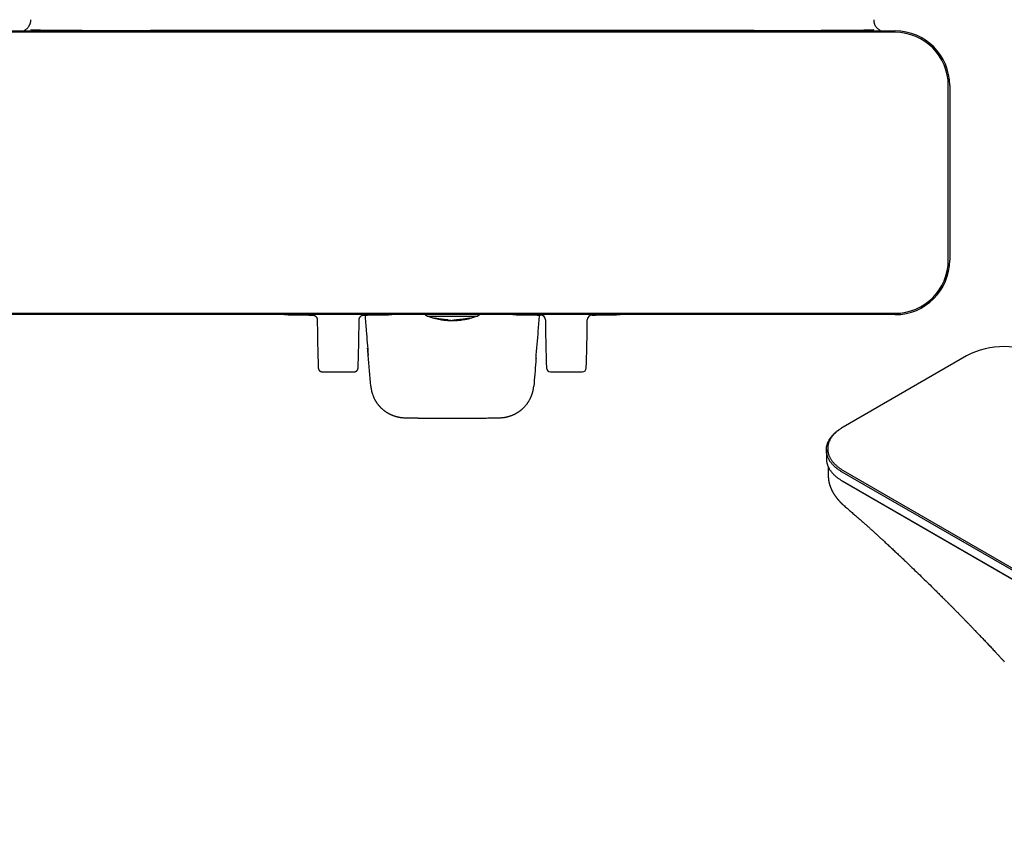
# Model space of a CAD drawing. Header units: millimetres. Extents: x 8 to 947, y 12 to 569.
# Tile 6 of 25: x 324 to 691, y 59 to 366. Entities that reach past the tile are written whole.
import ezdxf

# ---------------------------------------------------------------- set-up
doc = ezdxf.new("R2010")
doc.units = ezdxf.units.MM

msp = doc.modelspace()

# ---------------------------------------------------------------- linework, layer by layer
at = {"color": 7, "linetype": 'Continuous', "lineweight": 30}
for p, q in [((320.5, 361.54), (650.5, 361.54)), ((650.5, 361.04), (320.5, 361.04)), ((597.97, 361.74), (373.03, 361.74)), ((670.3, 276.24), (670.3, 341.24)), ((670.8, 341.24), (670.8, 276.24)), ((320.5, 256.44), (650.5, 256.44)), ((650.5, 255.94), (320.5, 255.94)), ((475.34, 255.94), (476.23, 255.41)), ((476.28, 255.4), (476.82, 255.4)), ((476.82, 255.4), (478.81, 255.4)), ((478.81, 255.4), (492.19, 255.4)), ((478.88, 254.59), (479.12, 254.53)), ((479.32, 254.52), (479.27, 254.53)), ((479.32, 254.52), (479.54, 254.46)), ((479.54, 254.46), (479.54, 254.46)), ((480.27, 254.26), (480.09, 254.29)), ((481.78, 254.01), (481.78, 254.01)), ((483.43, 253.85), (483.43, 253.82)), ((485.49, 253.73), (485.5, 253.73)), ((485.5, 253.73), (485.51, 253.73)), ((486.77, 253.77), (486.46, 253.76)), ((486.77, 253.77), (486.77, 253.79)), ((486.77, 253.77), (486.79, 253.77)), ((486.79, 253.77), (487, 253.78)), ((486.83, 253.8), (486.99, 253.81)), ((486.99, 253.81), (487.06, 253.81)), ((487, 253.81), (486.99, 253.81)), ((487, 253.83), (487.02, 253.83)), ((487.71, 253.91), (487.71, 253.88)), ((488.18, 253.92), (487.99, 253.91)), ((487.99, 253.88), (488.18, 253.89)), ((488.61, 253.96), (488.63, 253.96)), ((488.84, 253.97), (488.75, 253.97)), ((490.73, 254.26), (490.91, 254.29)), ((491.46, 254.46), (491.68, 254.52)), ((491.46, 254.46), (491.46, 254.46)), ((491.73, 254.53), (491.68, 254.52)), ((492.19, 255.4), (494.18, 255.4)), ((494.18, 255.4), (494.72, 255.4)), ((494.77, 255.41), (495.66, 255.94)), ((677.12, 240.62), (631.16, 214.08)), ((631.16, 214.08), (630.8, 213.88)), ((624.86, 205.59), (624.86, 202.33)), ((625.58, 195.6), (625.58, 195.56)), ((864.15, 62.6), (630.8, 197.31)), ((631.16, 197.92), (864.5, 63.21)), ((630.8, 194.04), (631.16, 193.84)), ((630.8, 194.04), (864.15, 59.33)), ((631.16, 193.83), (631.16, 193.84)), ((864.5, 59.13), (631.16, 193.83)), ((631.57, 184.73), (631.56, 184.73))]:
    msp.add_line(p, q, dxfattribs=at)
at = {"color": 7, "linetype": 'Continuous', "lineweight": 30, "flags": 128}
for points in [[(483.94, 253.8), (483.93, 253.8), (483.86, 253.8), (483.79, 253.8), (483.72, 253.8), (483.69, 253.8), (483.67, 253.8), (483.65, 253.8), (483.62, 253.81), (483.6, 253.81), (483.59, 253.81), (483.58, 253.81), (483.58, 253.81), (483.57, 253.81), (483.56, 253.81), (483.53, 253.81), (483.51, 253.82), (483.49, 253.82), (483.47, 253.82), (483.46, 253.82), (483.45, 253.82), (483.44, 253.82), (483.44, 253.82), (483.43, 253.82), (483.43, 253.82), (483.43, 253.82), (483.43, 253.82), (483.43, 253.82), (483.43, 253.82), (483.43, 253.82)], [(455.14, 229.31), (455.15, 229.3), (455.15, 229.3)], [(630.8, 197.31), (630.56, 197.45), (630.31, 197.6), (630.07, 197.75), (629.84, 197.9), (629.61, 198.06), (629.38, 198.22), (629.16, 198.38), (628.95, 198.54), (628.74, 198.7), (628.53, 198.87), (628.33, 199.04), (628.13, 199.21), (627.94, 199.38), (627.76, 199.56), (627.58, 199.73), (627.4, 199.91), (627.24, 200.09), (627.07, 200.27), (626.91, 200.45), (626.76, 200.64), (626.61, 200.83), (626.47, 201.01), (626.34, 201.2), (626.21, 201.39), (626.08, 201.58), (625.97, 201.78), (625.85, 201.97), (625.75, 202.17), (625.65, 202.36), (625.55, 202.56), (625.46, 202.76), (625.38, 202.96), (625.3, 203.16), (625.23, 203.36), (625.17, 203.56), (625.11, 203.76), (625.06, 203.96), (625.01, 204.16), (624.97, 204.37), (624.94, 204.57), (624.91, 204.77), (624.89, 204.98), (624.87, 205.18), (624.86, 205.39), (624.86, 205.59), (624.86, 205.8), (624.87, 206), (624.89, 206.21), (624.91, 206.41), (624.94, 206.61), (624.97, 206.82), (625.01, 207.02), (625.06, 207.22), (625.11, 207.42), (625.17, 207.63), (625.23, 207.83), (625.3, 208.03), (625.38, 208.23), (625.46, 208.43), (625.55, 208.62), (625.65, 208.82), (625.75, 209.02), (625.85, 209.21), (625.97, 209.41), (626.08, 209.6), (626.21, 209.79), (626.34, 209.98), (626.47, 210.17), (626.61, 210.36), (626.76, 210.54), (626.91, 210.73), (627.07, 210.91), (627.24, 211.09), (627.4, 211.27), (627.58, 211.45), (627.76, 211.63), (627.94, 211.8), (628.13, 211.97), (628.33, 212.14), (628.53, 212.31), (628.74, 212.48), (628.95, 212.64), (629.16, 212.81), (629.38, 212.97), (629.61, 213.12), (629.84, 213.28), (630.07, 213.43), (630.31, 213.58), (630.56, 213.73), (630.8, 213.88)], [(631.16, 214.08), (630.91, 213.94), (630.67, 213.79), (630.44, 213.64), (630.21, 213.49), (629.98, 213.34), (629.76, 213.18), (629.54, 213.02), (629.33, 212.86), (629.12, 212.7), (628.92, 212.54), (628.72, 212.37), (628.53, 212.2), (628.34, 212.03), (628.16, 211.86), (627.98, 211.69), (627.81, 211.51), (627.65, 211.33), (627.49, 211.15), (627.33, 210.97), (627.18, 210.79), (627.04, 210.61), (626.9, 210.42), (626.77, 210.23), (626.64, 210.05), (626.52, 209.86), (626.41, 209.67), (626.3, 209.47), (626.19, 209.28), (626.1, 209.09), (626, 208.89), (625.92, 208.7), (625.84, 208.5), (625.77, 208.3), (625.7, 208.11), (625.64, 207.91), (625.58, 207.71), (625.53, 207.51), (625.49, 207.31), (625.45, 207.11), (625.42, 206.91), (625.4, 206.71), (625.38, 206.5), (625.37, 206.3), (625.36, 206.1), (625.36, 205.9), (625.37, 205.7), (625.38, 205.5), (625.4, 205.29), (625.42, 205.09), (625.45, 204.89), (625.49, 204.69), (625.53, 204.49), (625.58, 204.29), (625.64, 204.09), (625.7, 203.89), (625.77, 203.7), (625.84, 203.5), (625.92, 203.3), (626, 203.11), (626.1, 202.91), (626.19, 202.72), (626.3, 202.53), (626.41, 202.33), (626.52, 202.14), (626.64, 201.95), (626.77, 201.77), (626.9, 201.58), (627.04, 201.39), (627.18, 201.21), (627.33, 201.03), (627.49, 200.85), (627.65, 200.67), (627.81, 200.49), (627.98, 200.31), (628.16, 200.14), (628.34, 199.97), (628.53, 199.8), (628.72, 199.63), (628.92, 199.46), (629.12, 199.3), (629.33, 199.14), (629.54, 198.98), (629.76, 198.82), (629.98, 198.66), (630.21, 198.51), (630.44, 198.36), (630.67, 198.21), (630.91, 198.06), (631.16, 197.92)], [(624.86, 202.33), (624.86, 202.12), (624.87, 201.92), (624.89, 201.71), (624.91, 201.51), (624.94, 201.3), (624.97, 201.1), (625.01, 200.9), (625.06, 200.69), (625.11, 200.49), (625.17, 200.29), (625.23, 200.09), (625.3, 199.89), (625.38, 199.69), (625.46, 199.49), (625.55, 199.29), (625.65, 199.1), (625.75, 198.9), (625.85, 198.7), (625.97, 198.51), (626.08, 198.32), (626.21, 198.13), (626.34, 197.94), (626.47, 197.75), (626.61, 197.56), (626.76, 197.37), (626.91, 197.19), (627.07, 197.01), (627.24, 196.82), (627.4, 196.64), (627.58, 196.47), (627.76, 196.29), (627.94, 196.12), (628.13, 195.94), (628.33, 195.77), (628.53, 195.6), (628.74, 195.44), (628.95, 195.27), (629.16, 195.11), (629.38, 194.95), (629.61, 194.79), (629.84, 194.64), (630.07, 194.48), (630.31, 194.33), (630.56, 194.18), (630.8, 194.04)]]:
    msp.add_lwpolyline(points, dxfattribs=at)
at = {"color": 7, "linetype": 'Continuous', "lineweight": 30}
for centre, radius, start, end in [((650.5, 341.24), 20.3, 0, 90), ((650.5, 341.24), 19.8, 0, 90), ((650.5, 276.24), 19.8, 270, 0), ((650.5, 276.24), 20.3, 270, 0), ((443, 1255.74), 1000, 268.85407, 269.45141), ((443, 1255.74), 1000, 270.54854, 271.14593), ((476.28, 255.5), 0.1, 239.5, 270), ((494.72, 255.5), 0.1, 270, 300.5), ((528, 1255.74), 1000, 268.85407, 269.4515), ((518.41, 253.98), 1.8, 0.3701, 89.4459), ((537.59, 253.98), 1.8, 90.5712, 179.6339), ((528, 1255.74), 1000, 270.54847, 271.14593), ((691.12, 213.61), 30.42, 62.5983, 117.4017), ((522.09, 236.15), 1.5, 182.0613, 269.6793), ((533.91, 236.15), 1.5, 270.3207, 357.9386), ((443, 1255.74), 1021.1, 269.66766, 270.33234), ((528, 1255.74), 1021.1, 269.66772, 270.33228)]:
    msp.add_arc(centre, radius, start, end, dxfattribs=at)
for points, knots in [([(325.59, 361.54), (325.67, 361.56), (325.95, 361.66), (326.39, 361.91), (326.91, 362.28), (327.36, 362.72), (327.75, 363.21), (327.95, 363.58), (328.05, 363.77)], [0, 0, 0, 0, 0.0772759, 0.2618207, 0.4463655, 0.6309104, 0.8154552, 1, 1, 1, 1]), ([(642.95, 363.77), (643.05, 363.58), (643.25, 363.21), (643.64, 362.72), (644.09, 362.28), (644.61, 361.91), (645.05, 361.66), (645.33, 361.56), (645.41, 361.54)], [0, 0, 0, 0, 0.184545, 0.36909, 0.553634, 0.738179, 0.922724, 1, 1, 1, 1]), ([(328.5, 362.04), (328.5, 362.03), (328.5, 362.03), (328.5, 362.03), (328.5, 362.03), (328.51, 362.03), (328.55, 362.02), (328.61, 362.01), (328.75, 362), (328.96, 361.99), (329.34, 361.97), (329.81, 361.96), (330.56, 361.94), (331.5, 361.92), (332.63, 361.9), (334.14, 361.88), (336.02, 361.86), (338.28, 361.84), (341.14, 361.82), (344.6, 361.79), (348.66, 361.78), (352.72, 361.76), (358.13, 361.75), (364.9, 361.74), (370.32, 361.74), (373.03, 361.74)], [0, 0, 0, 0, 0.000019, 0.000045, 0.000092, 0.000294, 0.001091, 0.002677, 0.004265, 0.010605, 0.016947, 0.029623, 0.042301, 0.067657, 0.09301, 0.118363, 0.16907, 0.219777, 0.270485, 0.361674, 0.452862, 0.544051, 0.63524, 0.81762, 1, 1, 1, 1]), ([(597.97, 361.74), (598.17, 361.74), (599.17, 361.74), (603.37, 361.74), (609.14, 361.74), (615.86, 361.75), (620.56, 361.77), (624.68, 361.79), (628.61, 361.81), (632.42, 361.83), (635.76, 361.87), (637.99, 361.89), (639.49, 361.92), (640.49, 361.94), (641.15, 361.96), (641.6, 361.97), (641.9, 361.98), (642.1, 361.99), (642.24, 362), (642.32, 362.01), (642.38, 362.01), (642.42, 362.02), (642.45, 362.02), (642.47, 362.02), (642.48, 362.02), (642.49, 362.03), (642.5, 362.03), (642.5, 362.03), (642.5, 362.03), (642.5, 362.03), (642.5, 362.03), (642.5, 362.03), (642.5, 362.04), (642.5, 362.04)], [0, 0, 0, 0, 0.013472, 0.06736, 0.282912, 0.401569, 0.520227, 0.59961, 0.678993, 0.78521, 0.856271, 0.903814, 0.935622, 0.956904, 0.971143, 0.980671, 0.987047, 0.991315, 0.994171, 0.996084, 0.997366, 0.998225, 0.998802, 0.999189, 0.99945, 0.999627, 0.999747, 0.999829, 0.999904, 0.999946, 0.999973, 0.999993, 1, 1, 1, 1]), ([(433.43, 255.78), (433.47, 255.78), (433.57, 255.78), (433.71, 255.76), (433.84, 255.73), (433.96, 255.7), (434.07, 255.66), (434.17, 255.61), (434.26, 255.57), (434.34, 255.52), (434.41, 255.47), (434.48, 255.43), (434.53, 255.39), (434.58, 255.35), (434.64, 255.29), (434.71, 255.23), (434.77, 255.16), (434.84, 255.07), (434.91, 254.98), (434.98, 254.87), (435.04, 254.75), (435.1, 254.61), (435.14, 254.47), (435.18, 254.32), (435.2, 254.16), (435.21, 254.05), (435.21, 253.99)], [0, 0, 0, 0, 0.051464, 0.101192, 0.148832, 0.194066, 0.236621, 0.276264, 0.312802, 0.346086, 0.375997, 0.402451, 0.42553, 0.449965, 0.478064, 0.509811, 0.545171, 0.584075, 0.626419, 0.672055, 0.720781, 0.772345, 0.826435, 0.882689, 0.940694, 1, 1, 1, 1]), ([(435.21, 253.99), (435.22, 253.06), (435.23, 251.12), (435.27, 248.16), (435.33, 245.12), (435.4, 242.08), (435.48, 239.07), (435.55, 237.08), (435.59, 236.1)], [0, 0, 0, 0, 0.155632, 0.3257088, 0.4957948, 0.6658856, 0.8359768, 1, 1, 1, 1]), ([(450.41, 236.1), (450.45, 237.08), (450.52, 239.07), (450.6, 242.08), (450.67, 245.12), (450.73, 248.16), (450.77, 251.12), (450.78, 253.06), (450.79, 253.99)], [0, 0, 0, 0, 0.164023, 0.334114, 0.504205, 0.674291, 0.844368, 1, 1, 1, 1]), ([(450.79, 253.99), (450.79, 254.04), (450.8, 254.13), (450.81, 254.27), (450.84, 254.4), (450.87, 254.52), (450.91, 254.64), (450.96, 254.74), (451, 254.83), (451.05, 254.91), (451.09, 254.98), (451.14, 255.04), (451.18, 255.1), (451.22, 255.15), (451.28, 255.21), (451.34, 255.27), (451.41, 255.34), (451.49, 255.41), (451.59, 255.48), (451.7, 255.55), (451.82, 255.61), (451.95, 255.67), (452.1, 255.71), (452.25, 255.75), (452.41, 255.78), (452.52, 255.78), (452.57, 255.78)], [0, 0, 0, 0, 0.051465, 0.101194, 0.148834, 0.19407, 0.236625, 0.276269, 0.312808, 0.346092, 0.376004, 0.402459, 0.425539, 0.449973, 0.478071, 0.509819, 0.545178, 0.584082, 0.626425, 0.67206, 0.720786, 0.772349, 0.826439, 0.882691, 0.940695, 1, 1, 1, 1]), ([(452.98, 255.79), (453.13, 253.86), (453.53, 248.87), (453.94, 243.89), (454.19, 240.84)], [0, 0, 0, 0, 0.387546, 1, 1, 1, 1]), ([(476.77, 255.4), (476.77, 255.39), (476.77, 255.38), (476.78, 255.37), (476.79, 255.35), (476.8, 255.33), (476.82, 255.3), (476.85, 255.27), (476.88, 255.24), (476.92, 255.22), (476.94, 255.21), (476.95, 255.21)], [0, 0, 0, 0, 0.024206, 0.117767, 0.192934, 0.256135, 0.382572, 0.551534, 0.759598, 0.876395, 1, 1, 1, 1]), ([(476.95, 255.21), (477.11, 255.15), (477.42, 255.04), (477.9, 254.88), (478.39, 254.73), (478.72, 254.64), (478.88, 254.59)], [0, 0, 0, 0, 0.244829, 0.496554, 0.748286, 1, 1, 1, 1]), ([(484, 253.93), (483.93, 253.94), (483.78, 253.95), (483.56, 253.97), (483.36, 253.99), (483.17, 254.01), (482.99, 254.03), (482.83, 254.04), (482.69, 254.06), (482.57, 254.07), (482.47, 254.08), (482.39, 254.09), (482.33, 254.1), (482.25, 254.1), (482.16, 254.11), (482.04, 254.12), (481.91, 254.14), (481.75, 254.16), (481.6, 254.17), (481.46, 254.19), (481.34, 254.21), (481.21, 254.22), (481.08, 254.24), (480.94, 254.26), (480.8, 254.28), (480.66, 254.3), (480.49, 254.32), (480.3, 254.35), (480.1, 254.38), (479.92, 254.41), (479.77, 254.44), (479.63, 254.46), (479.53, 254.48), (479.48, 254.49), (479.45, 254.5), (479.43, 254.5), (479.4, 254.51), (479.38, 254.51), (479.32, 254.52), (479.23, 254.54), (479.14, 254.55), (479.07, 254.57), (479.02, 254.57), (479, 254.57), (479, 254.57), (479, 254.57)], [0, 0, 0, 0, 0.036621, 0.070255, 0.100971, 0.128822, 0.153845, 0.176054, 0.195447, 0.212009, 0.225714, 0.23653, 0.244429, 0.254141, 0.267084, 0.283052, 0.30194, 0.323637, 0.348039, 0.364626, 0.382216, 0.400796, 0.420358, 0.440899, 0.462422, 0.484938, 0.508461, 0.547311, 0.584018, 0.618687, 0.651377, 0.685672, 0.717524, 0.725463, 0.733232, 0.740832, 0.748262, 0.755522, 0.76261, 0.806467, 0.84971, 0.89235, 0.934388, 0.975826, 1, 1, 1, 1]), ([(480.09, 254.29), (480.03, 254.31), (479.9, 254.33), (479.74, 254.37), (479.59, 254.4), (479.46, 254.43), (479.35, 254.46), (479.25, 254.49), (479.16, 254.51), (479.09, 254.53), (479.04, 254.55), (479.01, 254.56), (479, 254.57), (479, 254.57)], [0, 0, 0, 0, 0.100009, 0.196215, 0.288922, 0.378394, 0.464863, 0.548531, 0.645472, 0.738888, 0.828996, 0.915981, 1, 1, 1, 1]), ([(479.54, 254.46), (479.72, 254.42), (480.1, 254.33), (480.66, 254.21), (481.22, 254.1), (481.6, 254.04), (481.78, 254.01)], [0, 0, 0, 0, 0.251356, 0.50274, 0.754255, 1, 1, 1, 1]), ([(481.24, 254.1), (481.09, 254.12), (480.75, 254.17), (480.44, 254.23), (480.27, 254.26)], [0, 0, 0, 0, 0.451606, 1, 1, 1, 1]), ([(481.78, 254.01), (481.97, 253.98), (482.15, 253.96), (482.34, 253.93), (482.35, 253.93)], [0, 0, 0, 0, 0.9754694, 1, 1, 1, 1]), ([(482.35, 253.93), (482.35, 253.93), (482.37, 253.93), (482.4, 253.93), (482.45, 253.92), (482.49, 253.92), (482.54, 253.91), (482.6, 253.91), (482.64, 253.9), (482.68, 253.9), (482.71, 253.9), (482.74, 253.89), (482.77, 253.89), (482.79, 253.89), (482.82, 253.89), (482.84, 253.88), (482.87, 253.88), (482.89, 253.88), (482.92, 253.88), (482.94, 253.88), (482.97, 253.88), (483.02, 253.87), (483.06, 253.87), (483.1, 253.87), (483.14, 253.86), (483.18, 253.86), (483.22, 253.86), (483.27, 253.85), (483.32, 253.85), (483.37, 253.85), (483.42, 253.84), (483.46, 253.84), (483.5, 253.84), (483.52, 253.83), (483.53, 253.83)], [0, 0, 0, 0, 0.001573, 0.053685, 0.101109, 0.151748, 0.204265, 0.260235, 0.317388, 0.351781, 0.38349, 0.412309, 0.438106, 0.470688, 0.500589, 0.52781, 0.542941, 0.577509, 0.602825, 0.62372, 0.644808, 0.686569, 0.733833, 0.75382, 0.774235, 0.802065, 0.829055, 0.853453, 0.889137, 0.919492, 0.945258, 0.96698, 0.985097, 1, 1, 1, 1]), ([(483.43, 253.82), (483.43, 253.82), (483.43, 253.82), (483.43, 253.82), (483.43, 253.82), (483.43, 253.83), (483.43, 253.83), (483.42, 253.83), (483.39, 253.83), (483.36, 253.84), (483.3, 253.84), (483.21, 253.85), (483.11, 253.85), (483.02, 253.86), (482.96, 253.86), (482.91, 253.87), (482.88, 253.87), (482.85, 253.88), (482.81, 253.88), (482.76, 253.89), (482.72, 253.89), (482.7, 253.9), (482.7, 253.9)], [0, 0, 0, 0, 0.000081, 0.000168, 0.00038, 0.001016, 0.003276, 0.011793, 0.043592, 0.09233, 0.154629, 0.306341, 0.471561, 0.57579, 0.665892, 0.733822, 0.77157, 0.800917, 0.851687, 0.922664, 0.994373, 1, 1, 1, 1]), ([(483.13, 253.85), (483.24, 253.84), (483.36, 253.83), (483.48, 253.82), (483.5, 253.82)], [0, 0, 0, 0, 0.8577059, 1, 1, 1, 1]), ([(483.53, 253.83), (483.54, 253.83), (483.56, 253.83), (483.61, 253.83), (483.65, 253.82), (483.7, 253.82), (483.76, 253.81), (483.8, 253.81), (483.83, 253.81), (483.84, 253.81), (483.86, 253.81), (483.87, 253.8), (483.89, 253.8), (483.9, 253.8), (483.93, 253.8), (483.96, 253.8), (483.99, 253.79), (484, 253.79)], [0, 0, 0, 0, 0.057116, 0.124008, 0.200973, 0.288561, 0.387768, 0.500274, 0.530198, 0.560856, 0.592281, 0.624508, 0.657574, 0.69152, 0.726387, 0.856261, 1, 1, 1, 1]), ([(484, 253.93), (484.06, 253.92), (484.16, 253.91), (484.25, 253.9), (484.29, 253.9)], [0, 0, 0, 0, 0.559996, 1, 1, 1, 1]), ([(484, 253.79), (484.01, 253.79), (484.03, 253.79), (484.04, 253.79), (484.06, 253.78), (484.08, 253.78), (484.1, 253.78), (484.13, 253.78), (484.17, 253.77), (484.2, 253.77), (484.23, 253.77), (484.27, 253.76), (484.31, 253.76), (484.33, 253.76), (484.33, 253.76)], [0, 0, 0, 0, 0.055366, 0.107212, 0.132647, 0.193198, 0.27597, 0.370575, 0.48618, 0.596551, 0.688882, 0.779162, 0.988024, 1, 1, 1, 1]), ([(484.29, 253.9), (484.34, 253.9), (484.44, 253.88), (484.58, 253.87), (484.7, 253.85), (484.82, 253.84), (484.93, 253.83), (485.03, 253.81), (485.13, 253.8), (485.22, 253.79), (485.3, 253.78), (485.36, 253.76), (485.4, 253.76), (485.41, 253.75)], [0, 0, 0, 0, 0.089493, 0.177862, 0.265112, 0.351244, 0.436255, 0.520143, 0.61932, 0.716883, 0.812838, 0.907204, 1, 1, 1, 1]), ([(484.33, 253.76), (484.39, 253.76), (484.61, 253.75), (485, 253.74), (485.33, 253.73), (485.49, 253.73)], [0, 0, 0, 0, 0.1437666, 0.5716308, 1, 1, 1, 1]), ([(485.5, 253.75), (485.49, 253.75), (485.48, 253.75), (485.46, 253.75), (485.44, 253.75), (485.43, 253.75), (485.42, 253.75), (485.42, 253.75), (485.41, 253.75)], [0, 0, 0, 0, 0.217535, 0.328887, 0.443334, 0.565621, 0.699315, 1, 1, 1, 1]), ([(485.49, 253.73), (485.49, 253.73), (485.49, 253.73), (485.49, 253.73), (485.49, 253.73)], [0, 0, 0, 0, 0.04106, 1, 1, 1, 1]), ([(485.59, 253.75), (485.58, 253.75), (485.58, 253.75), (485.57, 253.75), (485.56, 253.75), (485.54, 253.75), (485.52, 253.75), (485.51, 253.75), (485.5, 253.75)], [0, 0, 0, 0, 0.300685, 0.434379, 0.556666, 0.671113, 0.782465, 1, 1, 1, 1]), ([(485.51, 253.73), (485.67, 253.73), (485.93, 253.74), (486.18, 253.74), (486.27, 253.75)], [0, 0, 0, 0, 0.653237, 1, 1, 1, 1]), ([(485.51, 253.73), (485.51, 253.73), (485.51, 253.73), (485.51, 253.73), (485.51, 253.73)], [0, 0, 0, 0, 0.975367, 1, 1, 1, 1]), ([(486.71, 253.9), (486.66, 253.9), (486.56, 253.88), (486.42, 253.87), (486.3, 253.85), (486.18, 253.84), (486.07, 253.83), (485.97, 253.81), (485.87, 253.8), (485.78, 253.79), (485.7, 253.78), (485.64, 253.76), (485.6, 253.76), (485.59, 253.75)], [0, 0, 0, 0, 0.089493, 0.177862, 0.265112, 0.351244, 0.436255, 0.520143, 0.61932, 0.716883, 0.812838, 0.907204, 1, 1, 1, 1]), ([(486.75, 253.79), (486.72, 253.78), (486.65, 253.78), (486.55, 253.77), (486.45, 253.76), (486.36, 253.75), (486.3, 253.75), (486.28, 253.75), (486.27, 253.75)], [0, 0, 0, 0, 0.2011638, 0.4120305, 0.6241898, 0.8285171, 0.948552, 1, 1, 1, 1]), ([(487, 253.93), (486.94, 253.92), (486.84, 253.91), (486.75, 253.9), (486.71, 253.9)], [0, 0, 0, 0, 0.559996, 1, 1, 1, 1]), ([(486.75, 253.79), (486.78, 253.79), (486.81, 253.8), (486.85, 253.81), (486.91, 253.81), (486.96, 253.82), (487, 253.83)], [0, 0, 0, 0, 0.343378, 0.442726, 0.500001, 1, 1, 1, 1]), ([(492, 254.57), (492, 254.57), (492, 254.57), (491.99, 254.57), (491.97, 254.57), (491.93, 254.57), (491.88, 254.56), (491.82, 254.55), (491.78, 254.54), (491.76, 254.54), (491.75, 254.53), (491.73, 254.53), (491.71, 254.53), (491.69, 254.52), (491.67, 254.52), (491.63, 254.51), (491.58, 254.5), (491.51, 254.49), (491.43, 254.47), (491.33, 254.46), (491.23, 254.44), (491.12, 254.42), (491, 254.4), (490.89, 254.38), (490.81, 254.37), (490.76, 254.36), (490.71, 254.35), (490.66, 254.34), (490.6, 254.34), (490.54, 254.33), (490.45, 254.31), (490.33, 254.29), (490.17, 254.27), (490.02, 254.25), (489.86, 254.23), (489.72, 254.21), (489.58, 254.2), (489.43, 254.18), (489.28, 254.16), (489.14, 254.14), (489.03, 254.13), (488.96, 254.12), (488.92, 254.12), (488.88, 254.12), (488.84, 254.11), (488.81, 254.11), (488.78, 254.11), (488.74, 254.1), (488.71, 254.1), (488.67, 254.1), (488.63, 254.09), (488.58, 254.09), (488.53, 254.08), (488.46, 254.07), (488.38, 254.07), (488.28, 254.06), (488.17, 254.04), (488.05, 254.03), (487.91, 254.02), (487.79, 254.01), (487.68, 254), (487.59, 253.99), (487.51, 253.98), (487.44, 253.97), (487.32, 253.96), (487.17, 253.95), (487.06, 253.94), (487, 253.93)], [0, 0, 0, 0, 0.0138918, 0.0447776, 0.0759904, 0.107531, 0.1432455, 0.1793743, 0.1865213, 0.1936846, 0.2008642, 0.2080601, 0.2152724, 0.2225012, 0.2297466, 0.2370087, 0.256887, 0.2779882, 0.3003029, 0.3238246, 0.348551, 0.3727197, 0.3979514, 0.4242647, 0.4333749, 0.4426126, 0.4519794, 0.4614774, 0.4711087, 0.4808757, 0.490781, 0.5168949, 0.5417926, 0.5654957, 0.5880158, 0.6093555, 0.6295083, 0.6484596, 0.671374, 0.6921371, 0.7106746, 0.7164021, 0.7218649, 0.7270599, 0.7319841, 0.7366343, 0.7410076, 0.7451012, 0.7498658, 0.7561758, 0.7610401, 0.767162, 0.7745337, 0.7831464, 0.7951073, 0.8088284, 0.8242983, 0.8415098, 0.860461, 0.8797228, 0.8959595, 0.9075207, 0.919174, 0.9309224, 0.9427685, 0.9710893, 1, 1, 1, 1]), ([(487, 253.78), (487.02, 253.78), (487.06, 253.78), (487.13, 253.79), (487.21, 253.8), (487.3, 253.81), (487.39, 253.82), (487.46, 253.83), (487.49, 253.84)], [0, 0, 0, 0, 0.116294, 0.256236, 0.41914, 0.602047, 0.798961, 1, 1, 1, 1]), ([(487.02, 253.83), (487.03, 253.84), (487.04, 253.84), (487.07, 253.84), (487.1, 253.85), (487.13, 253.85), (487.17, 253.86), (487.2, 253.86), (487.23, 253.86), (487.26, 253.87), (487.28, 253.87), (487.3, 253.87), (487.31, 253.87), (487.33, 253.87), (487.35, 253.88), (487.38, 253.88), (487.43, 253.88), (487.48, 253.89), (487.53, 253.89), (487.58, 253.9), (487.62, 253.9), (487.64, 253.9), (487.65, 253.9)], [0, 0, 0, 0, 0.087596, 0.166139, 0.236696, 0.300198, 0.375263, 0.440821, 0.498182, 0.526793, 0.554336, 0.580867, 0.606437, 0.63109, 0.654869, 0.677811, 0.75193, 0.817266, 0.874478, 0.923917, 0.96574, 1, 1, 1, 1]), ([(487.49, 253.87), (487.47, 253.86), (487.45, 253.86), (487.41, 253.85), (487.37, 253.85), (487.34, 253.84), (487.31, 253.84), (487.29, 253.84), (487.28, 253.84), (487.26, 253.83), (487.25, 253.83), (487.23, 253.83), (487.2, 253.83), (487.16, 253.82), (487.11, 253.82), (487.07, 253.82), (487.06, 253.81)], [0, 0, 0, 0, 0.097316, 0.189733, 0.275627, 0.353821, 0.423497, 0.464237, 0.500992, 0.533693, 0.562297, 0.599217, 0.649405, 0.782176, 0.911229, 1, 1, 1, 1]), ([(487.13, 253.79), (487.27, 253.8), (487.6, 253.82), (488.03, 253.86), (488.31, 253.9), (488.41, 253.91)], [0, 0, 0, 0, 0.328338, 0.762171, 1, 1, 1, 1]), ([(487.49, 253.87), (487.5, 253.87), (487.51, 253.87), (487.54, 253.87), (487.56, 253.88), (487.57, 253.88), (487.59, 253.88), (487.61, 253.89), (487.62, 253.89), (487.63, 253.89), (487.65, 253.89), (487.66, 253.9), (487.67, 253.9), (487.68, 253.9), (487.69, 253.9), (487.7, 253.91), (487.71, 253.91)], [0, 0, 0, 0, 0.117299, 0.22303, 0.31765, 0.401707, 0.475813, 0.56654, 0.623962, 0.677896, 0.72829, 0.785696, 0.844525, 0.895064, 0.942678, 1, 1, 1, 1]), ([(487.71, 253.88), (487.69, 253.87), (487.65, 253.87), (487.6, 253.86), (487.54, 253.85), (487.51, 253.84), (487.49, 253.84)], [0, 0, 0, 0, 0.249846, 0.499869, 0.727481, 1, 1, 1, 1]), ([(487.65, 253.9), (487.67, 253.91), (487.72, 253.91), (487.79, 253.92), (487.88, 253.92), (487.97, 253.93), (488.04, 253.93), (488.11, 253.93), (488.18, 253.94), (488.25, 253.94), (488.31, 253.95), (488.35, 253.95), (488.37, 253.95)], [0, 0, 0, 0, 0.06383, 0.144416, 0.240026, 0.350501, 0.433204, 0.524161, 0.624653, 0.736243, 0.860713, 1, 1, 1, 1]), ([(487.71, 253.91), (487.71, 253.91), (487.71, 253.91), (487.72, 253.91), (487.72, 253.91), (487.73, 253.91), (487.73, 253.91)], [0, 0, 0, 0, 0.339975, 0.559974, 0.779986, 1, 1, 1, 1]), ([(487.73, 253.88), (487.72, 253.88), (487.72, 253.88), (487.71, 253.88), (487.71, 253.88)], [0, 0, 0, 0, 0.560023, 1, 1, 1, 1]), ([(487.73, 253.91), (487.76, 253.91), (487.85, 253.91), (487.94, 253.91), (487.99, 253.91)], [0, 0, 0, 0, 0.364259, 1, 1, 1, 1]), ([(487.99, 253.88), (487.93, 253.88), (487.85, 253.88), (487.76, 253.88), (487.73, 253.88)], [0, 0, 0, 0, 0.635739, 1, 1, 1, 1]), ([(488.61, 253.96), (488.55, 253.95), (488.41, 253.94), (488.27, 253.93), (488.18, 253.92)], [0, 0, 0, 0, 0.389834, 1, 1, 1, 1]), ([(488.18, 253.89), (488.21, 253.89), (488.27, 253.9), (488.36, 253.9), (488.45, 253.91), (488.52, 253.92), (488.58, 253.92), (488.63, 253.93), (488.67, 253.94), (488.7, 253.94), (488.71, 253.94)], [0, 0, 0, 0, 0.176785, 0.350216, 0.515259, 0.666883, 0.773327, 0.865947, 0.94231, 1, 1, 1, 1]), ([(488.37, 253.95), (488.41, 253.95), (488.54, 253.96), (488.67, 253.96), (488.75, 253.97)], [0, 0, 0, 0, 0.340316, 1, 1, 1, 1]), ([(488.71, 253.94), (488.73, 253.95), (488.77, 253.95), (488.84, 253.96), (488.91, 253.97), (488.98, 253.98), (489.02, 253.99), (489.04, 253.99)], [0, 0, 0, 0, 0.249041, 0.488479, 0.716463, 0.880488, 1, 1, 1, 1]), ([(489.22, 254.01), (489.21, 254.01), (489.19, 254.01), (489.16, 254.01), (489.13, 254), (489.1, 254), (489.07, 253.99), (489.04, 253.99), (489, 253.99), (488.95, 253.98), (488.9, 253.98), (488.86, 253.97), (488.84, 253.97)], [0, 0, 0, 0, 0.071527, 0.146954, 0.225805, 0.307607, 0.391887, 0.47817, 0.551768, 0.688536, 0.838699, 1, 1, 1, 1]), ([(489.35, 254.03), (489.35, 254.03), (489.33, 254.03), (489.31, 254.02), (489.28, 254.02), (489.25, 254.02), (489.23, 254.01), (489.22, 254.01)], [0, 0, 0, 0, 0.13438, 0.304855, 0.508153, 0.740972, 1, 1, 1, 1]), ([(489.35, 254.04), (489.49, 254.06), (489.82, 254.11), (490.34, 254.21), (490.9, 254.33), (491.28, 254.42), (491.46, 254.46)], [0, 0, 0, 0, 0.198201, 0.46557, 0.7328, 1, 1, 1, 1]), ([(489.69, 254.09), (489.77, 254.1), (489.95, 254.13), (490.21, 254.17), (490.47, 254.21), (490.65, 254.24), (490.73, 254.26)], [0, 0, 0, 0, 0.2301963, 0.4804874, 0.7371474, 1, 1, 1, 1]), ([(490.91, 254.29), (490.95, 254.3), (491.04, 254.32), (491.17, 254.35), (491.28, 254.37), (491.38, 254.4), (491.44, 254.41), (491.47, 254.42)], [0, 0, 0, 0, 0.217287, 0.425478, 0.625051, 0.816432, 1, 1, 1, 1]), ([(491.47, 254.42), (491.51, 254.43), (491.57, 254.44), (491.66, 254.47), (491.74, 254.49), (491.81, 254.5), (491.87, 254.52), (491.92, 254.54), (491.96, 254.55), (491.99, 254.56), (492, 254.57), (492, 254.57)], [0, 0, 0, 0, 0.109972, 0.217387, 0.322399, 0.425145, 0.525747, 0.648642, 0.768544, 0.885616, 1, 1, 1, 1]), ([(491.85, 254.52), (491.9, 254.53), (492.12, 254.59), (492.52, 254.7), (493.04, 254.86), (493.55, 255.03), (493.88, 255.15), (494.05, 255.21)], [0, 0, 0, 0, 0.064601, 0.30036, 0.536145, 0.771909, 1, 1, 1, 1]), ([(494.05, 255.21), (494.06, 255.21), (494.08, 255.22), (494.11, 255.24), (494.14, 255.26), (494.17, 255.29), (494.2, 255.33), (494.22, 255.37), (494.23, 255.39), (494.23, 255.4)], [0, 0, 0, 0, 0.108561, 0.235714, 0.381964, 0.547166, 0.7302, 0.928703, 1, 1, 1, 1]), ([(516.71, 239.65), (516.99, 243.1), (517.43, 248.48), (517.87, 253.86), (518.02, 255.79)], [0, 0, 0, 0, 0.641033, 1, 1, 1, 1]), ([(520.21, 253.99), (520.22, 253.06), (520.23, 251.12), (520.27, 248.16), (520.33, 245.11), (520.4, 242.07), (520.48, 239.06), (520.55, 237.07), (520.59, 236.1)], [0, 0, 0, 0, 0.155726, 0.325898, 0.496079, 0.666265, 0.836452, 1, 1, 1, 1]), ([(535.41, 236.1), (535.45, 237.07), (535.52, 239.06), (535.6, 242.07), (535.67, 245.11), (535.73, 248.16), (535.77, 251.12), (535.78, 253.06), (535.79, 253.99)], [0, 0, 0, 0, 0.163548, 0.333735, 0.503921, 0.674102, 0.844274, 1, 1, 1, 1]), ([(455.14, 229.31), (454.82, 233.15), (454.43, 237.85), (454.05, 242.55), (453.98, 243.41)], [0, 0, 0, 0, 0.81701, 1, 1, 1, 1]), ([(516.71, 239.67), (516.68, 239.23), (516.39, 235.78), (516.11, 232.33), (515.86, 229.31)], [0, 0, 0, 0, 0.126168, 1, 1, 1, 1]), ([(435.59, 236.1), (435.59, 236.06), (435.59, 235.98), (435.61, 235.87), (435.64, 235.76), (435.67, 235.66), (435.7, 235.57), (435.74, 235.49), (435.78, 235.42), (435.82, 235.35), (435.86, 235.29), (435.89, 235.24), (435.93, 235.2), (435.97, 235.15), (436.02, 235.1), (436.08, 235.04), (436.16, 234.97), (436.25, 234.9), (436.35, 234.84), (436.46, 234.79), (436.57, 234.74), (436.68, 234.71), (436.81, 234.68), (436.94, 234.66), (437.03, 234.65), (437.08, 234.65)], [0, 0, 0, 0, 0.05162, 0.101452, 0.149151, 0.194412, 0.236966, 0.276589, 0.313096, 0.34634, 0.37621, 0.402623, 0.425665, 0.450058, 0.484153, 0.523482, 0.567971, 0.617475, 0.671771, 0.720452, 0.771993, 0.826094, 0.882402, 0.940517, 1, 1, 1, 1]), ([(448.92, 234.65), (448.96, 234.65), (449.04, 234.66), (449.15, 234.67), (449.26, 234.69), (449.36, 234.72), (449.45, 234.75), (449.54, 234.79), (449.61, 234.82), (449.68, 234.86), (449.74, 234.9), (449.79, 234.93), (449.83, 234.96), (449.88, 235), (449.94, 235.05), (450, 235.12), (450.07, 235.19), (450.14, 235.28), (450.2, 235.38), (450.26, 235.48), (450.31, 235.59), (450.35, 235.71), (450.38, 235.83), (450.4, 235.96), (450.41, 236.05), (450.41, 236.1)], [0, 0, 0, 0, 0.051622, 0.101455, 0.149156, 0.194417, 0.236973, 0.276597, 0.313105, 0.346351, 0.376222, 0.402637, 0.425679, 0.450071, 0.484165, 0.523494, 0.567982, 0.617486, 0.671781, 0.720461, 0.772, 0.8261, 0.882406, 0.940519, 1, 1, 1, 1]), ([(455.15, 229.3), (455.16, 229.17), (455.18, 228.93), (455.23, 228.56), (455.29, 228.2), (455.35, 227.86), (455.43, 227.52), (455.51, 227.17), (455.61, 226.81), (455.72, 226.45), (455.84, 226.1), (455.97, 225.76), (456.1, 225.43), (456.24, 225.12), (456.39, 224.81), (456.53, 224.52), (456.68, 224.24), (456.83, 223.98), (456.98, 223.73), (457.13, 223.49), (457.28, 223.26), (457.44, 223.02), (457.61, 222.79), (457.78, 222.58), (457.94, 222.37), (458.09, 222.18), (458.24, 222.01), (458.39, 221.84), (458.53, 221.69), (458.7, 221.51), (458.91, 221.29), (459.16, 221.06), (459.4, 220.84), (459.63, 220.64), (459.84, 220.47), (460.03, 220.32), (460.22, 220.18), (460.4, 220.04), (460.58, 219.91), (460.73, 219.81), (460.87, 219.72), (460.99, 219.64), (461.12, 219.56), (461.26, 219.47), (461.41, 219.38), (461.58, 219.28), (461.76, 219.18), (461.95, 219.08), (462.15, 218.97), (462.38, 218.86), (462.61, 218.75), (462.86, 218.64), (463.12, 218.53), (463.39, 218.42), (463.68, 218.32), (463.98, 218.21), (464.28, 218.12), (464.57, 218.03), (464.86, 217.96), (465.16, 217.88), (465.47, 217.81), (465.79, 217.75), (466.11, 217.7), (466.44, 217.65), (466.77, 217.61), (467.11, 217.58), (467.46, 217.56), (467.69, 217.55), (467.81, 217.55)], [0, 0, 0, 0, 0.020062, 0.039709, 0.058945, 0.077777, 0.096209, 0.114244, 0.134994, 0.155202, 0.174872, 0.194007, 0.212942, 0.231328, 0.249166, 0.266458, 0.283206, 0.299126, 0.314524, 0.3294, 0.343754, 0.359488, 0.374546, 0.388928, 0.402635, 0.415668, 0.427811, 0.439304, 0.450249, 0.460961, 0.479561, 0.497487, 0.514732, 0.531285, 0.544788, 0.557795, 0.570308, 0.582327, 0.593855, 0.604905, 0.61175, 0.619249, 0.627403, 0.636212, 0.645675, 0.655794, 0.666567, 0.677996, 0.690304, 0.703292, 0.716958, 0.731303, 0.746327, 0.761743, 0.777813, 0.794537, 0.811916, 0.827174, 0.842904, 0.859105, 0.875777, 0.892921, 0.910538, 0.927582, 0.945049, 0.962939, 0.981255, 1, 1, 1, 1]), ([(503.19, 217.55), (503.31, 217.55), (503.55, 217.56), (503.91, 217.58), (504.25, 217.62), (504.59, 217.66), (504.92, 217.7), (505.24, 217.76), (505.56, 217.82), (505.88, 217.89), (506.19, 217.97), (506.5, 218.05), (506.8, 218.14), (507.09, 218.23), (507.37, 218.33), (507.64, 218.43), (507.91, 218.54), (508.16, 218.65), (508.4, 218.75), (508.64, 218.87), (508.88, 218.99), (509.12, 219.11), (509.34, 219.23), (509.53, 219.35), (509.7, 219.45), (509.85, 219.54), (509.99, 219.63), (510.12, 219.71), (510.24, 219.79), (510.35, 219.86), (510.48, 219.96), (510.64, 220.07), (510.84, 220.22), (511.04, 220.38), (511.26, 220.55), (511.49, 220.74), (511.72, 220.94), (511.95, 221.16), (512.19, 221.4), (512.44, 221.65), (512.68, 221.92), (512.92, 222.19), (513.15, 222.47), (513.36, 222.76), (513.57, 223.04), (513.76, 223.33), (513.94, 223.61), (514.11, 223.89), (514.27, 224.16), (514.4, 224.4), (514.5, 224.58), (514.57, 224.73), (514.64, 224.87), (514.7, 225.01), (514.77, 225.14), (514.83, 225.29), (514.89, 225.44), (514.97, 225.61), (515.04, 225.8), (515.12, 226.01), (515.2, 226.23), (515.27, 226.45), (515.34, 226.67), (515.41, 226.89), (515.47, 227.13), (515.54, 227.37), (515.6, 227.62), (515.65, 227.88), (515.7, 228.15), (515.75, 228.42), (515.79, 228.71), (515.82, 229), (515.84, 229.2), (515.85, 229.3)], [0, 0, 0, 0, 0.019201, 0.037951, 0.056258, 0.074124, 0.091555, 0.108553, 0.125122, 0.142856, 0.160076, 0.176785, 0.192985, 0.208678, 0.22477, 0.240295, 0.255254, 0.269648, 0.283478, 0.296745, 0.311658, 0.325791, 0.339143, 0.351716, 0.361381, 0.370529, 0.37916, 0.387274, 0.394871, 0.401951, 0.408551, 0.420791, 0.433581, 0.446923, 0.461834, 0.477387, 0.493586, 0.510429, 0.527906, 0.546982, 0.566079, 0.585151, 0.604199, 0.623226, 0.642232, 0.660107, 0.677738, 0.695087, 0.712155, 0.728941, 0.737379, 0.745744, 0.754035, 0.762254, 0.770399, 0.778478, 0.786946, 0.797028, 0.807916, 0.81961, 0.832109, 0.845413, 0.857116, 0.869378, 0.8822, 0.895582, 0.909525, 0.924029, 0.93822, 0.952911, 0.968103, 0.983799, 1, 1, 1, 1]), ([(467.81, 217.55), (467.97, 217.55), (468.28, 217.54), (468.74, 217.53), (469.19, 217.52), (469.63, 217.51), (470.05, 217.5), (470.46, 217.5), (470.85, 217.49), (471.24, 217.48), (471.61, 217.47), (471.98, 217.47), (472.34, 217.46), (472.68, 217.46), (473.01, 217.45), (473.32, 217.45), (473.61, 217.44), (473.89, 217.44), (474.16, 217.43), (474.41, 217.43), (474.65, 217.43), (474.86, 217.43), (475.04, 217.42), (475.19, 217.42), (475.34, 217.42), (475.49, 217.42), (475.65, 217.42), (475.83, 217.41), (476.03, 217.41), (476.26, 217.41), (476.5, 217.41), (476.76, 217.4), (477.03, 217.4), (477.31, 217.4), (477.6, 217.39), (477.92, 217.39), (478.25, 217.39), (478.6, 217.38), (478.97, 217.38), (479.35, 217.38), (479.75, 217.38), (480.16, 217.37), (480.59, 217.37), (481.03, 217.37), (481.49, 217.36), (481.96, 217.36), (482.44, 217.36), (482.94, 217.36), (483.43, 217.36), (483.93, 217.36), (484.44, 217.36), (484.97, 217.35), (485.32, 217.35), (485.5, 217.35)], [0, 0, 0, 0, 0.026844, 0.052929, 0.078254, 0.102821, 0.126629, 0.149678, 0.171968, 0.193499, 0.215241, 0.23615, 0.256227, 0.275471, 0.293882, 0.31146, 0.328205, 0.344117, 0.359197, 0.373443, 0.386857, 0.399438, 0.408739, 0.417526, 0.425803, 0.434179, 0.443071, 0.45248, 0.464604, 0.477491, 0.491139, 0.50555, 0.520722, 0.536656, 0.553352, 0.570811, 0.589918, 0.609861, 0.63064, 0.652256, 0.674708, 0.697996, 0.722121, 0.747082, 0.772879, 0.799513, 0.826983, 0.855289, 0.882744, 0.910943, 0.939885, 0.969571, 1, 1, 1, 1]), ([(485.5, 217.35), (485.84, 217.35), (486.53, 217.36), (487.55, 217.36), (488.56, 217.36), (489.56, 217.36), (490.55, 217.37), (491.5, 217.38), (492.43, 217.38), (493.32, 217.39), (494.21, 217.4), (495.08, 217.41), (495.98, 217.42), (496.9, 217.44), (497.84, 217.45), (498.76, 217.46), (499.67, 217.48), (500.57, 217.5), (501.45, 217.51), (502.32, 217.53), (502.9, 217.54), (503.19, 217.55)], [0, 0, 0, 0, 0.058461, 0.116237, 0.173331, 0.229741, 0.285467, 0.34051, 0.391782, 0.442447, 0.492505, 0.541955, 0.590799, 0.644595, 0.697634, 0.749918, 0.801446, 0.852218, 0.902235, 0.951495, 1, 1, 1, 1]), ([(625.48, 199.45), (625.5, 198.78), (625.53, 197.49), (625.56, 196.21), (625.58, 195.6)], [0, 0, 0, 0, 0.5252411, 1, 1, 1, 1]), ([(625.58, 195.56), (625.58, 195.55), (625.58, 195.52), (625.58, 195.45), (625.58, 195.38), (625.59, 195.3), (625.59, 195.23), (625.6, 195.17), (625.6, 195.12), (625.6, 195.08), (625.61, 195.02), (625.61, 194.95), (625.62, 194.85), (625.63, 194.74), (625.65, 194.63), (625.66, 194.53), (625.67, 194.43), (625.69, 194.34), (625.7, 194.24), (625.71, 194.15), (625.73, 194.06), (625.76, 193.91), (625.79, 193.72), (625.84, 193.5), (625.89, 193.3), (625.93, 193.1), (625.99, 192.9), (626.04, 192.73), (626.07, 192.6), (626.1, 192.51), (626.13, 192.42), (626.16, 192.33), (626.19, 192.25), (626.21, 192.18), (626.23, 192.12), (626.26, 192.04), (626.29, 191.96), (626.32, 191.87), (626.35, 191.78), (626.38, 191.7), (626.41, 191.63), (626.43, 191.57), (626.45, 191.53), (626.47, 191.5), (626.48, 191.46), (626.5, 191.4), (626.53, 191.34), (626.56, 191.27), (626.59, 191.2), (626.62, 191.13), (626.65, 191.07), (626.67, 191.01), (626.7, 190.94), (626.73, 190.88), (626.76, 190.82), (626.79, 190.76), (626.81, 190.71), (626.84, 190.65), (626.87, 190.59), (626.91, 190.51), (626.96, 190.42), (627.01, 190.31), (627.07, 190.21), (627.11, 190.12), (627.15, 190.05), (627.18, 189.99), (627.22, 189.93), (627.27, 189.83), (627.33, 189.72), (627.41, 189.59), (627.48, 189.47), (627.54, 189.37), (627.6, 189.27), (627.65, 189.19), (627.69, 189.14), (627.71, 189.1), (627.72, 189.08), (627.73, 189.06), (627.75, 189.04), (627.76, 189.02), (627.78, 188.99), (627.81, 188.94), (627.84, 188.89), (627.89, 188.82), (627.96, 188.73), (628.03, 188.62), (628.09, 188.53), (628.15, 188.45), (628.19, 188.39), (628.23, 188.33), (628.27, 188.27), (628.32, 188.21), (628.39, 188.12), (628.47, 188.01), (628.56, 187.88), (628.66, 187.76), (628.75, 187.65), (628.82, 187.56), (628.88, 187.48), (628.93, 187.41), (628.98, 187.35), (629.02, 187.31), (629.05, 187.27), (629.08, 187.24), (629.12, 187.2), (629.16, 187.14), (629.22, 187.07), (629.29, 186.99), (629.38, 186.89), (629.47, 186.79), (629.56, 186.68), (629.67, 186.57), (629.76, 186.47), (629.84, 186.38), (629.9, 186.32), (629.95, 186.27), (629.99, 186.22), (630.02, 186.19), (630.05, 186.16), (630.07, 186.14), (630.09, 186.12), (630.12, 186.08), (630.17, 186.04), (630.22, 185.98), (630.28, 185.92), (630.35, 185.85), (630.42, 185.79), (630.49, 185.72), (630.57, 185.64), (630.67, 185.54), (630.79, 185.42), (630.91, 185.32), (631.01, 185.22), (631.11, 185.13), (631.19, 185.06), (631.25, 185.01), (631.31, 184.96), (631.38, 184.89), (631.47, 184.82), (631.53, 184.76), (631.56, 184.73)], [0, 0, 0, 0, 0.0019209, 0.0081314, 0.0145284, 0.021136, 0.0274805, 0.03281, 0.0372423, 0.0407954, 0.0442909, 0.0515073, 0.059948, 0.0694502, 0.0786351, 0.0873451, 0.095422, 0.1038707, 0.1122543, 0.1198119, 0.1276122, 0.1361907, 0.1575511, 0.176586, 0.192617, 0.2097404, 0.2266725, 0.2455559, 0.2530418, 0.2607719, 0.2687488, 0.276673, 0.2835519, 0.2893082, 0.2947549, 0.301344, 0.3090699, 0.3170802, 0.3247497, 0.3316009, 0.3380568, 0.343644, 0.3465013, 0.3492095, 0.3526644, 0.3569935, 0.3632857, 0.3699677, 0.3761927, 0.3819611, 0.3872735, 0.3921303, 0.3986703, 0.4044546, 0.4097346, 0.4145107, 0.4188019, 0.423635, 0.4297292, 0.4370527, 0.4446748, 0.4546201, 0.4643142, 0.4734409, 0.4784522, 0.4832382, 0.4889422, 0.496056, 0.5088211, 0.5205736, 0.5313108, 0.5410329, 0.5496589, 0.5569698, 0.5629538, 0.5650383, 0.5668965, 0.5685283, 0.5700253, 0.5722529, 0.5753602, 0.5793787, 0.5842633, 0.5892343, 0.6002752, 0.6101973, 0.619001, 0.6259529, 0.6320762, 0.6373709, 0.6422511, 0.6483337, 0.6557805, 0.6678003, 0.6796681, 0.6915159, 0.7040872, 0.7110072, 0.7181573, 0.7253643, 0.7313278, 0.7357809, 0.7387237, 0.7417459, 0.7459054, 0.7512245, 0.757703, 0.7663329, 0.7759454, 0.7861811, 0.79704, 0.8085216, 0.8206255, 0.8272673, 0.8337902, 0.8393026, 0.843743, 0.8471115, 0.8493767, 0.8513509, 0.8539278, 0.8571093, 0.861869, 0.8675492, 0.8741496, 0.8812274, 0.8882084, 0.8950902, 0.9018728, 0.9140499, 0.9258939, 0.9373628, 0.9478714, 0.9572326, 0.9654471, 0.9695611, 0.9750666, 0.9819753, 0.9902867, 1, 1, 1, 1]), ([(631.57, 184.73), (631.79, 184.54), (632.23, 184.16), (632.89, 183.6), (633.53, 183.05), (634.16, 182.5), (634.78, 181.97), (635.38, 181.45), (635.96, 180.94), (636.54, 180.43), (637.12, 179.92), (637.69, 179.42), (638.24, 178.93), (638.78, 178.45), (639.3, 177.99), (639.81, 177.54), (640.3, 177.1), (640.77, 176.67), (641.23, 176.25), (641.68, 175.85), (642.11, 175.46), (642.52, 175.1), (642.9, 174.75), (643.27, 174.42), (643.62, 174.1), (643.95, 173.79), (644.27, 173.5), (644.56, 173.24), (644.83, 172.99), (645.09, 172.75), (645.35, 172.51), (645.61, 172.28), (645.86, 172.04), (646.27, 171.67), (646.83, 171.15), (647.73, 170.32), (648.83, 169.3), (650.09, 168.13), (651.32, 166.97), (652.51, 165.85), (653.72, 164.71), (654.92, 163.57), (656.5, 162.06), (658.47, 160.16), (660.75, 157.96), (662.95, 155.81), (664.59, 154.2), (665.74, 153.07), (666.41, 152.41), (667.07, 151.75), (667.73, 151.09), (668.45, 150.38), (669.21, 149.62), (670.01, 148.82), (670.8, 148.03), (671.58, 147.25), (672.33, 146.48), (673.07, 145.73), (673.64, 145.16), (674.03, 144.76), (674.26, 144.53), (674.49, 144.29), (674.74, 144.04), (674.99, 143.78), (675.26, 143.5), (675.55, 143.21), (675.87, 142.89), (676.2, 142.54), (676.56, 142.18), (676.92, 141.81), (677.3, 141.42), (677.69, 141.01), (678.1, 140.59), (678.52, 140.16), (678.95, 139.71), (679.4, 139.25), (679.86, 138.77), (680.32, 138.28), (680.8, 137.78), (681.3, 137.26), (681.82, 136.72), (682.35, 136.17), (682.89, 135.6), (683.45, 135.01), (684.02, 134.41), (684.59, 133.79), (685.18, 133.17), (685.78, 132.53), (686.4, 131.87), (687.04, 131.19), (687.69, 130.49), (688.36, 129.77), (689.04, 129.04), (689.73, 128.28), (690.44, 127.52), (690.92, 127), (691.16, 126.74)], [0, 0, 0, 0, 0.010969, 0.021713, 0.03223, 0.04252, 0.052584, 0.062423, 0.072034, 0.08142, 0.091009, 0.10035, 0.109442, 0.118286, 0.126881, 0.135227, 0.143324, 0.151172, 0.158771, 0.16612, 0.173221, 0.180072, 0.186303, 0.192312, 0.198099, 0.203665, 0.209009, 0.213674, 0.218155, 0.222454, 0.226682, 0.230919, 0.235166, 0.239422, 0.251175, 0.263, 0.284295, 0.30582, 0.325586, 0.34554, 0.365571, 0.385603, 0.405635, 0.444983, 0.484323, 0.520001, 0.555671, 0.566881, 0.57809, 0.5893, 0.600479, 0.611512, 0.625354, 0.638937, 0.652262, 0.665328, 0.678137, 0.690687, 0.702979, 0.706781, 0.710582, 0.714552, 0.718721, 0.723089, 0.727657, 0.732424, 0.737897, 0.743612, 0.749568, 0.755765, 0.762203, 0.768883, 0.775803, 0.782965, 0.790368, 0.798013, 0.805755, 0.813731, 0.821939, 0.830381, 0.839215, 0.84829, 0.857607, 0.867165, 0.876965, 0.886825, 0.896918, 0.907244, 0.917803, 0.928818, 0.940075, 0.951575, 0.963318, 0.975303, 0.98753, 1, 1, 1, 1])]:
    msp.add_open_spline(points, degree=3, knots=knots, dxfattribs=at)
for points in [[(328.05, 363.77), (328.08, 363.85), (328.16, 364), (328.25, 364.24), (328.32, 364.48), (328.39, 364.73), (328.44, 364.98), (328.47, 365.23), (328.5, 365.48), (328.5, 365.65), (328.5, 365.74)], [(642.5, 365.74), (642.5, 365.65), (642.5, 365.48), (642.53, 365.23), (642.56, 364.98), (642.61, 364.73), (642.68, 364.48), (642.75, 364.24), (642.84, 364), (642.92, 363.85), (642.95, 363.77)]]:
    msp.add_open_spline(points, degree=3, dxfattribs=at)

doc.saveas('drawing.dxf')
